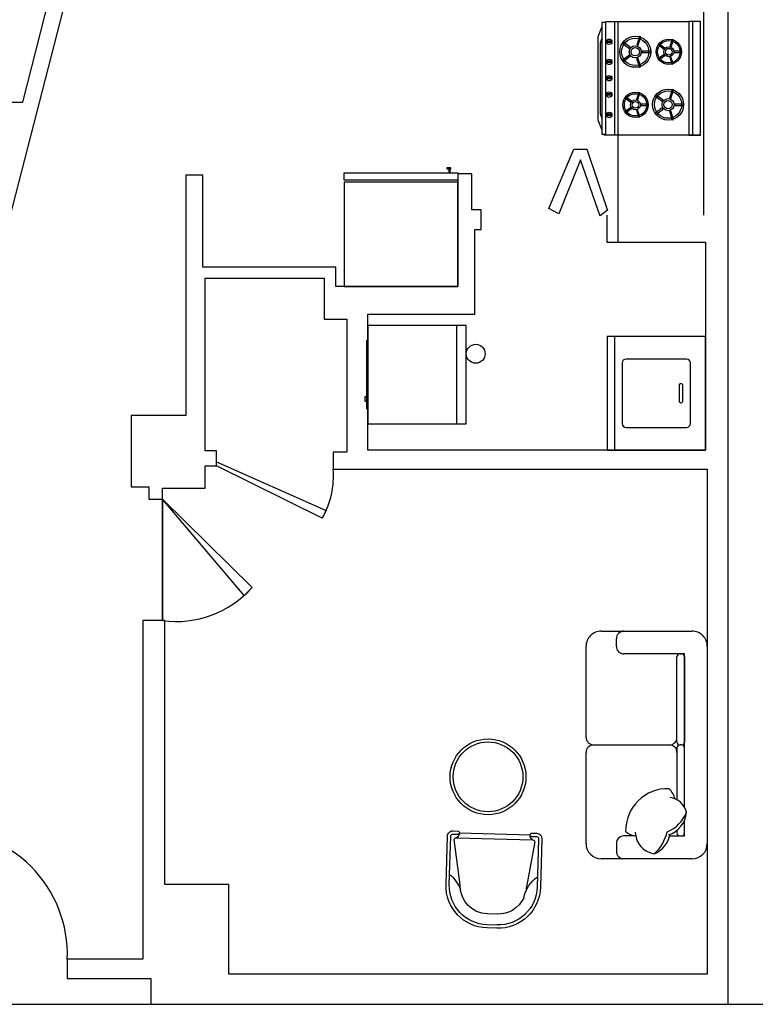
# Model space of a CAD drawing. Header units: inches. Extents: x 0 to 2322, y 0 to 829.
# Tile 10 of 23: x 739 to 933, y 168 to 428. Entities that reach past the tile are written whole.
import ezdxf

# ---------------------------------------------------------------- set-up
doc = ezdxf.new("R2010")
doc.units = ezdxf.units.IN
doc.header["$MEASUREMENT"] = 0
for name, color, linetype in [('01', 7, 'Continuous'), ('08', 8, 'Continuous'), ('C', 4, 'Continuous'), ('D', 3, 'Continuous'), ('F', 1, 'Continuous'), ('White', 7, 'Continuous'), ('图层1', 1, 'Continuous'), ('图层8', 8, 'Continuous')]:
    doc.layers.add(name, color=color, linetype=linetype)

# ---------------------------------------------------------------- blocks, each defined once
blk = doc.blocks.new('A$C5E8F1F0D')
at = {"layer": 'C'}
for centre, radius, start, end in [((262.4, 460.1), 113.2, 136.1116, 173.70975), ((183.6, 260.5), 278.1, 358.28502, 90.57893), ((180.5, 324.9), 150.7, 92.06717, 170.60715), ((194.3, 419.6), 176.9, 203.31515, 259.36133), ((247.1, 548.5), 293.1, 222.73677, 256.35084), ((383.4, 344.8), 220.9, 201.56825, 249.74062), ((320.4, 307.3), 170.3, 197.27136, 265.46682), ((275.1, 264), 130.4, 284.10639, 352.23198), ((348.3, 367.5), 161.7, 286.77928, 314.49447)]:
    blk.add_arc(centre, radius, start, end, dxfattribs=at)
at = {"layer": 'D'}
for p, q in [((750, 750), (750, 250)), ((100, 600), (50, 600)), ((1400, 600), (1450, 600)), ((1400, 600), (1450, 600)), ((150, 472.5), (150, 550)), ((1350, 150), (1350, 550)), ((1350, 150), (1350, 550)), ((150, 248.3), (150, 150)), ((188.2, 200), (170, 200)), ((730, 200), (388.7, 200)), ((770, 200), (1330, 200)), ((150, 180), (150, 170)), ((150, 150), (255.2, 150)), ((170, 150), (255.2, 150)), ((338.4, 150), (1350, 150)), ((338.4, 150), (1350, 150)), ((338.4, 150), (730, 150)), ((750, 170), (750, 180)), ((750, 170), (750, 180)), ((1330, 150), (770, 150)), ((1350, 180), (1350, 170))]:
    blk.add_line(p, q, dxfattribs=at)
for centre, radius, start, end in [((50, 550), 50, 90, 180), ((100, 550), 50, 360, 90), ((1400, 550), 50, 90, 180), ((1400, 550), 50, 90, 180), ((1450, 550), 50, 0, 90), ((1450, 550), 50, 0, 90), ((170, 180), 20, 90, 180), ((700, 250), 50, 270, 0), ((730, 180), 20, 0, 90), ((800, 250), 50, 180, 270), ((770, 180), 20, 90, 180), ((1330, 180), 20, 0, 90), ((170, 170), 20, 180, 270), ((730, 170), 20, 270, 0), ((770, 170), 20, 180, 270), ((1330, 170), 20, 270, 0)]:
    blk.add_arc(centre, radius, start, end, dxfattribs=at)
at = {"layer": 'F'}
for p, q in [((100, 800), (700, 800)), ((800, 800), (1400, 800)), ((0, 100), (0, 700)), ((1500, 700), (1500, 100)), ((1400, 0), (100, 0))]:
    blk.add_line(p, q, dxfattribs=at)
for centre, radius, start, end in [((100, 700), 100, 90, 180), ((700, 750), 50, 0, 90), ((800.8, 749.2), 50.8, 90.92597, 179.07403), ((1400, 700), 100, 0, 90), ((100, 100), 100, 180, 270), ((1400, 100), 100, 270, 360)]:
    blk.add_arc(centre, radius, start, end, dxfattribs=at)
blk = doc.blocks.new('A$C36984C60')
at = {"layer": 'F', "rotation": 270}
blk.add_blockref('A$C5E8F1F0D', (0, 1500), dxfattribs=at)
blk = doc.blocks.new('A$C054A2E05')
at = {"layer": '图层1'}
for p, q in [((250.1, 785.6), (183.7, 756)), ((292.1, 691.3), (225.7, 661.7)), ((746.3, 305.9), (564.8, 586.7)), ((803.2, 305.2), (659.1, 628.7)), ((121.1, 389), (206.8, 65.9)), ((26.8, 347), (170.9, 23.5)), ((227.2, 59), (737.7, 286.3)), ((729.8, 255.1), (737.7, 258.7)), ((747.4, 236.9), (783.1, 252.8)), ((223.3, 3.4), (259, 19.3)), ((249.3, 41.1), (257.3, 44.6))]:
    blk.add_line(p, q, dxfattribs=at)
for centre, radius, start, end in [((376.2, 502.6), 309.8, 24.0116, 114.0116), ((309.8, 473.1), 309.8, 114.0116, 204.0116), ((309.8, 473.1), 206.5, 114.0116, 204.0116), ((376.2, 502.6), 206.5, 47.67245, 114.0116), ((729.4, 804.5), 261, 214.85103, 256.32805), ((731.2, 300.9), 15.9, 294.0116, 18.64353), ((767, 289.1), 39.7, 294.0116, 24.0116), ((774.3, 260.6), 44.8, 144.82119, 186.95975), ((746.2, 249.4), 12.6, 132.54549, 204.0116), ((746.2, 249.4), 12.6, 204.0116, 275.47771), ((207.2, 39.7), 39.7, 204.0116, 294.0116), ((220.8, 73.5), 15.9, 208.54722, 294.0116), ((224.6, 14.7), 44.3, 42.45207, 86.6215), ((250.5, 28.6), 12.6, 24.0116, 95.47771), ((250.5, 28.6), 12.6, 312.54549, 24.0116)]:
    blk.add_arc(centre, radius, start, end, dxfattribs=at)
at = {"layer": '图层8'}
for p, q in [((259.8, 763.8), (193.4, 734.3)), ((781.5, 295.5), (637.4, 619)), ((48.6, 356.7), (192.7, 33.2)), ((262, 33.7), (734.7, 244.3)), ((737.7, 258.7), (773.4, 274.6)), ((213.6, 25.2), (249.3, 41.1))]:
    blk.add_line(p, q, dxfattribs=at)
for centre, radius, start, end in [((309.8, 473.1), 285.9, 114.0116, 204.0116), ((376.2, 502.6), 285.9, 24.0116, 114.0116), ((376.2, 502.6), 206.5, 24.0116, 33.35094), ((-150.9, 412.3), 261, 331.69515, 1.85084), ((767, 289.1), 15.9, 294.0116, 24.0116), ((207.2, 39.7), 15.9, 204.0116, 294.0116)]:
    blk.add_arc(centre, radius, start, end, dxfattribs=at)
blk = doc.blocks.new('A$C528701D2')
at = {"layer": '01'}
blk.add_circle((897, 250), 250, dxfattribs=at)
at = {"layer": '08'}
blk.add_circle((897, 250), 230, dxfattribs=at)
at = {"layer": '图层1', "xscale": -0.9000000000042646, "yscale": 0.9000000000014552, "zscale": 0.9, "rotation": 75.9683596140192}
blk.add_blockref('A$C054A2E05', (799, 841.6), dxfattribs=at)

msp = doc.modelspace()

# ---------------------------------------------------------------- linework, layer by layer
msp.add_line((487.16, 168.13), (1904.97, 168.13))
msp.add_arc((718.88, 181.29), 32.76, 357.8194, 92.169)
at = {"layer": 'White', "color": 7}
for p, q in [((925.97, 168.13), (925.97, 749.7)), ((777.15, 533.96), (736.36, 375.5)), ((739.85, 405.98), (771.93, 531.45)), ((919.5, 468.83), (919.5, 376.2)), ((895.98, 427.28, 0), (895.98, 397.28, 0)), ((896.84, 427.28), (896.84, 397.28)), ((916.62, 427.28, 0), (916.62, 397.28, 0)), ((895.31, 422.11, -0.01), (893.92, 422.11, -0.01)), ((895.31, 421.74, -0.01), (893.92, 421.74, -0.01)), ((895.31, 416.82, -0.01), (893.92, 416.82, -0.01)), ((895.31, 416.45, -0.01), (893.92, 416.45, -0.01)), ((895.31, 412.5, -0.01), (893.92, 412.5, -0.01)), ((895.31, 412.14, -0.01), (893.92, 412.14, -0.01)), ((895.31, 408.18, -0.01), (893.92, 408.18, -0.01)), ((895.31, 407.82, -0.01), (893.92, 407.82, -0.01)), ((719.97, 405.98), (739.85, 405.98)), ((895.31, 402.82, -0.01), (893.92, 402.82, -0.01)), ((895.31, 402.45, -0.01), (893.92, 402.45, -0.01)), ((918.71, 397.28), (893.15, 397.28)), ((896.84, 397.28), (896.84, 369.13)), ((878.69, 377.99), (885.23, 393.64)), ((885.23, 393.64), (888.72, 393.64)), ((888.72, 393.64), (894.13, 377.42)), ((887.03, 390.83), (881.28, 376.52)), ((892.22, 375.96), (887.03, 390.83)), ((858.32, 387.12), (854.63, 387.12)), ((854.63, 387.12), (854.63, 357.4)), ((858.32, 377.58), (858.32, 387.12)), ((787.34, 386.72), (782.89, 386.72)), ((782.89, 386.72), (782.89, 323.42)), ((787.34, 362.51), (787.34, 386.72)), ((860.78, 377.58), (858.32, 377.58)), ((860.78, 372.39), (860.78, 377.58)), ((881.28, 376.52), (878.69, 377.99)), ((894.17, 377.5), (892.25, 376.04)), ((893.94, 376.2), (893.94, 369.13)), ((859.15, 350.12), (859.15, 372.39)), ((859.15, 372.39), (860.78, 372.39)), ((893.94, 369.13), (920.04, 369.13)), ((920.04, 369.13), (920.04, 314.26)), ((822.46, 362.51), (787.34, 362.51)), ((822.46, 357.4), (822.46, 362.51)), ((788, 314.09), (788, 359.58)), ((788, 359.58), (819.38, 359.58)), ((819.38, 359.58), (819.38, 348.78)), ((854.63, 357.4), (822.46, 357.4)), ((819.38, 348.78), (825.41, 348.78)), ((825.41, 348.78), (825.41, 313.75)), ((830.88, 314.26), (830.88, 350.12)), ((830.88, 350.12), (859.15, 350.12)), ((782.89, 323.42), (768.48, 323.42)), ((768.48, 323.42), (768.48, 304.6)), ((920.04, 314.26), (830.88, 314.26)), ((790.98, 314.09), (788, 314.09)), ((790.98, 310.15), (790.98, 314.09)), ((825.41, 313.75), (821.77, 313.75)), ((821.77, 313.75), (821.77, 309.27)), ((788, 304.19), (788, 310.15)), ((788, 310.15), (790.98, 310.15)), ((790.98, 310.15), (790.98, 311.18)), ((790.98, 311.18), (819.93, 298.37)), ((818.88, 296.35), (790.98, 310.15)), ((821.77, 309.27), (920.49, 309.27)), ((920.49, 309.27), (920.49, 176.1)), ((768.48, 304.6), (768.48, 304.6)), ((768.48, 304.6), (773.1, 304.6)), ((773.1, 304.6), (773.1, 301.3)), ((776.78, 301.3), (776.78, 304.19)), ((776.78, 304.19), (788, 304.19)), ((773.1, 301.3), (776.78, 301.3)), ((776.78, 301.3), (776.78, 269.3)), ((776.78, 269.3), (776.78, 301.3)), ((776.78, 301.3), (800.38, 278.05)), ((798.25, 275.93), (776.78, 301.3)), ((819.93, 298.37), (818.88, 296.35)), ((800.38, 278.05), (798.25, 275.93)), ((777.34, 269.3), (771.57, 269.3)), ((771.57, 269.3), (771.57, 180.05)), ((777.34, 199.75), (777.34, 269.3)), ((794.2, 199.75), (777.34, 199.75)), ((794.2, 176.1), (794.2, 199.75)), ((771.57, 180.05), (751.61, 180.05)), ((751.61, 180.05), (751.61, 174.97)), ((751.61, 180.05), (751.61, 174.97)), ((751.61, 174.97), (773.62, 174.97)), ((773.62, 174.97), (773.62, 168.13)), ((920.49, 176.1), (794.2, 176.1)), ((774.53, 168.13), (921.53, 168.13)), ((921.53, 168.13), (925.97, 168.13))]:
    msp.add_line(p, q, dxfattribs=at)
at = {"layer": 'White', "color": 7, "linetype": 'Continuous'}
for p, q in [((830.88, 347.15), (830.88, 321.15)), ((856.88, 347.15), (830.88, 347.15)), ((854.28, 347.15), (854.28, 321.15)), ((856.88, 321.15), (856.88, 347.15)), ((830.63, 325.06), (830.63, 343.24)), ((920.04, 344.26), (894.04, 344.26)), ((894.04, 344.26), (894.04, 314.26)), ((896.04, 344.26), (896.04, 314.26)), ((920.04, 314.26), (920.04, 344.26)), ((915.04, 338.26), (899.04, 338.26)), ((898.04, 337.26), (898.04, 321.26)), ((916.04, 321.26), (916.04, 337.26)), ((913.04, 331.26), (913.04, 327.26)), ((913.54, 331.76), (913.54, 331.76)), ((914.04, 327.26), (914.04, 331.26)), ((830.63, 328.33), (830.15, 328.33)), ((830.15, 328.33), (830.15, 327.13)), ((830.15, 327.13), (830.63, 327.13)), ((913.54, 326.76), (913.54, 326.76)), ((830.88, 321.15), (856.88, 321.15)), ((899.04, 320.26), (915.04, 320.26)), ((894.04, 314.26), (920.04, 314.26))]:
    msp.add_line(p, q, dxfattribs=at)
at = {"layer": 'White', "color": 7}
for points, elevation in [([(893.71, 426.98), (892.67, 426.98), (892.67, 397.58), (893.71, 397.58)], 0), ([(892.67, 398.81), (891.65, 401.22), (891.65, 423.34), (892.67, 425.75), (892.67, 422.89), (892.22, 421.53), (892.22, 403.03), (892.67, 401.67)], 0), ([(902.6, 423.3), (901.86, 421.01), (902.2, 420.9), (902.95, 423.19)], -0.01), ([(898.01, 421.6), (899.96, 420.18), (900.18, 420.47), (898.22, 421.89)], -0.01), ([(907.5, 421.17), (909.09, 420.02), (909.27, 420.26), (907.67, 421.41)], -0.01), ([(911.25, 422.57), (910.64, 420.69), (910.92, 420.6), (911.53, 422.47)], -0.01), ([(898.21, 416.7), (900.16, 418.12), (899.95, 418.42), (898, 417)], -0.01), ([(905.64, 419.46), (903.23, 419.46), (903.23, 419.1), (905.64, 419.1)], -0.01), ([(907.66, 417.18), (909.26, 418.34), (909.08, 418.58), (907.49, 417.42)], -0.01), ([(913.73, 419.43), (911.76, 419.43), (911.76, 419.13), (913.73, 419.13)], -0.01), ([(902.93, 415.38), (902.19, 417.68), (901.84, 417.56), (902.58, 415.27)], -0.01), ([(911.51, 416.1), (910.91, 417.97), (910.62, 417.88), (911.23, 416.01)], -0.01), ([(902.45, 408.58), (901.84, 406.7), (902.13, 406.61), (902.73, 408.49)], -0.01), ([(906.67, 407.65), (908.62, 406.24), (908.83, 406.53), (906.88, 407.95)], -0.01), ([(911.26, 409.36), (910.52, 407.07), (910.86, 406.95), (911.61, 409.25)], -0.01), ([(898.7, 407.19), (900.3, 406.03), (900.47, 406.27), (898.88, 407.43)], -0.01), ([(904.93, 405.44), (902.97, 405.44), (902.97, 405.14), (904.93, 405.14)], -0.01), ([(914.3, 405.52), (911.89, 405.52), (911.89, 405.16), (914.3, 405.16)], -0.01), ([(898.87, 403.19), (900.46, 404.35), (900.29, 404.59), (898.69, 403.43)], -0.01), ([(902.72, 402.11), (902.11, 403.98), (901.83, 403.89), (902.44, 402.02)], -0.01), ([(906.87, 402.76), (908.82, 404.18), (908.61, 404.47), (906.66, 403.05)], -0.01), ([(911.59, 401.44), (910.84, 403.73), (910.5, 403.62), (911.24, 401.33)], -0.01), ([(854.63, 387.4), (854.63, 385.4), (824.63, 385.4), (824.63, 387.4)], 0), ([(852.78, 388.72), (851.78, 388.72), (851.78, 388.4), (852.78, 388.4)], 0), ([(852.63, 387.4), (852.63, 388.4), (852.31, 388.4), (852.31, 387.4)], 0)]:
    msp.add_lwpolyline(points, close=True, dxfattribs=dict(at, elevation=elevation))
for points in [[(915.58, 397.28), (893.71, 397.28), (893.71, 427.28), (915.58, 427.28)], [(918.71, 427.28), (915.58, 427.28), (915.58, 397.28), (918.71, 397.28)], [(854.63, 357.4), (854.63, 384.9), (824.63, 384.9), (824.63, 357.4)]]:
    msp.add_lwpolyline(points, close=True, dxfattribs=at)
for centre, radius in [((901.48, 419.29, -0.01), 4.1), ((894.61, 421.92, -0.01), 0.722), ((901.48, 419.29, -0.01), 3.6), ((901.48, 419.29, -0.01), 1.6), ((910.33, 419.29, -0.01), 3.34), ((910.33, 419.29, -0.01), 2.94), ((910.33, 419.29, -0.01), 1.3), ((901.48, 419.29, -0.01), 1.1), ((910.33, 419.29, -0.01), 0.895), ((894.61, 416.63, -0.01), 0.722), ((894.61, 412.32, -0.01), 0.722), ((894.61, 408, -0.01), 0.722), ((901.54, 405.3, -0.01), 3.34), ((901.54, 405.3, -0.01), 2.94), ((910.14, 405.35, -0.01), 4.1), ((910.14, 405.35, -0.01), 3.6), ((901.54, 405.3, -0.01), 1.3), ((901.54, 405.3, -0.01), 0.895), ((910.14, 405.35, -0.01), 1.6), ((910.14, 405.35, -0.01), 1.1), ((894.61, 402.64, -0.01), 0.722)]:
    msp.add_circle(centre, radius, dxfattribs=at)
at = {"layer": 'White', "color": 7, "linetype": 'Continuous'}
msp.add_circle((859.38, 339.67), 2.5, dxfattribs=at)
for centre, radius, start, end in [((899.04, 337.26), 1, 90, 180), ((915.04, 337.26), 1, 0, 90), ((913.54, 331.26), 0.5, 90, 180), ((913.54, 331.26), 0.5, 0, 90), ((913.54, 327.26), 0.5, 180, 270), ((913.54, 327.26), 0.5, 270, 0), ((899.04, 321.26), 1, 180, 270), ((915.04, 321.26), 1, 270, 0)]:
    msp.add_arc(centre, radius, start, end, dxfattribs=at)
at = {"layer": 'White', "color": 7}
for centre, radius, start, end in [((800.21, 307.3), 21.64, 329.6248, 5.2231), ((780.29, 296.03), 26.96, 262.5235, 318.1736)]:
    msp.add_arc(centre, radius, start, end, dxfattribs=at)

# ---------------------------------------------------------------- block references
at = {"layer": 'White', "color": 7, "ltscale": 2, "xscale": 0.04, "yscale": 0.04, "zscale": 0.04}
for name, p, rotation in [('A$C36984C60', (920.49, 266.52), 180), ('A$C528701D2', (891.97, 205.16), 126.3905640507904)]:
    msp.add_blockref(name, p, dxfattribs=dict(at, rotation=rotation))

doc.saveas('drawing.dxf')
